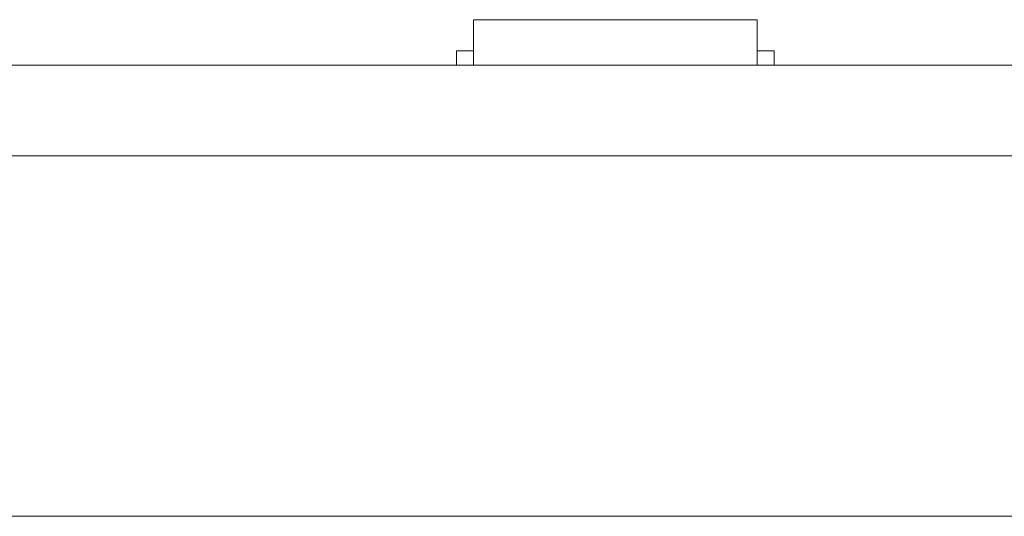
# Model space of a CAD drawing. Header units: inches. Extents: x -35 to 647, y 178 to 608.
# Tile 113 of 234: x 302 to 319, y 441 to 450. Entities that reach past the tile are written whole.
import ezdxf

# ---------------------------------------------------------------- set-up
doc = ezdxf.new("R2010")
doc.units = ezdxf.units.IN
doc.header["$MEASUREMENT"] = 0
doc.layers.add('1', color=7, linetype='Continuous')

# ---------------------------------------------------------------- blocks, each defined once
blk = doc.blocks.new('block 9')
at = {"layer": '1', "color": 8, "lineweight": 18, "true_color": 0x808080}
blk.add_lwpolyline([(-17.905, 441.332), (554.794, 441.332)], dxfattribs=at)
blk = doc.blocks.new('block 1827')
at = {"layer": '1', "color": 155, "lineweight": 18, "true_color": 0x4c7299}
blk.add_lwpolyline([(314.976, 449.532), (314.676, 449.532)], dxfattribs=at)
blk = doc.blocks.new('block 1833')
at = {"layer": '1', "color": 155, "lineweight": 18, "true_color": 0x4c7299}
blk.add_lwpolyline([(309.676, 450.082), (314.676, 450.082)], dxfattribs=at)
blk = doc.blocks.new('block 1834')
at = {"layer": '1', "color": 155, "lineweight": 18, "true_color": 0x4c7299}
blk.add_lwpolyline([(309.376, 449.532), (309.676, 449.532)], dxfattribs=at)
blk = doc.blocks.new('block 2164')
at = {"layer": '1', "color": 155, "lineweight": 18, "true_color": 0x4c7299}
blk.add_lwpolyline([(309.676, 450.082), (309.676, 449.282)], dxfattribs=at)
blk = doc.blocks.new('block 2165')
at = {"layer": '1', "color": 155, "lineweight": 18, "true_color": 0x4c7299}
blk.add_lwpolyline([(314.676, 450.082), (314.676, 449.282)], dxfattribs=at)
blk = doc.blocks.new('block 2166')
at = {"layer": '1', "color": 155, "lineweight": 18, "true_color": 0x4c7299}
blk.add_lwpolyline([(309.376, 449.532), (309.376, 449.282)], dxfattribs=at)
blk = doc.blocks.new('block 2167')
at = {"layer": '1', "color": 155, "lineweight": 18, "true_color": 0x4c7299}
blk.add_lwpolyline([(314.976, 449.532), (314.976, 449.282)], dxfattribs=at)
blk = doc.blocks.new('block 2268')
at = {"layer": '1', "color": 18, "lineweight": 13, "true_color": 0x4c0000}
blk.add_lwpolyline([(405.177, 449.282), (284.952, 449.282)], dxfattribs=at)
blk = doc.blocks.new('block 2283')
at = {"layer": '1', "color": 18, "lineweight": 13, "true_color": 0x4c0000}
blk.add_lwpolyline([(314.795, 449.282), (311.735, 449.282)], dxfattribs=at)
blk = doc.blocks.new('block 2298')
at = {"layer": '1', "color": 18, "lineweight": 13, "true_color": 0x4c0000}
blk.add_lwpolyline([(405.177, 449.282), (284.952, 449.282)], dxfattribs=at)
blk = doc.blocks.new('block 2303')
at = {"layer": '1', "color": 18, "lineweight": 13, "true_color": 0x4c0000}
blk.add_lwpolyline([(314.795, 449.282), (311.735, 449.282)], dxfattribs=at)
blk = doc.blocks.new('block 2357')
at = {"layer": '1', "color": 18, "lineweight": 13, "true_color": 0x4c0000}
blk.add_lwpolyline([(284.952, 449.282), (393.839, 449.282)], dxfattribs=at)
blk = doc.blocks.new('block 2388')
at = {"layer": '1', "color": 18, "lineweight": 13, "true_color": 0x4c0000}
blk.add_lwpolyline([(314.795, 449.282), (311.735, 449.282)], dxfattribs=at)
blk = doc.blocks.new('block 2389')
at = {"layer": '1', "color": 18, "lineweight": 13, "true_color": 0x4c0000}
blk.add_lwpolyline([(308.735, 449.282), (309.135, 449.282)], dxfattribs=at)
blk = doc.blocks.new('block 2408')
at = {"layer": '1', "color": 18, "lineweight": 13, "true_color": 0x4c0000}
blk.add_lwpolyline([(284.952, 449.282), (393.839, 449.282)], dxfattribs=at)
blk = doc.blocks.new('block 2413')
at = {"layer": '1', "color": 18, "lineweight": 13, "true_color": 0x4c0000}
blk.add_lwpolyline([(314.795, 449.282), (311.735, 449.282)], dxfattribs=at)
blk = doc.blocks.new('block 2416')
at = {"layer": '1', "color": 18, "lineweight": 13, "true_color": 0x4c0000}
blk.add_lwpolyline([(308.735, 449.282), (309.135, 449.282)], dxfattribs=at)
blk = doc.blocks.new('block 6336')
at = {"layer": '1', "color": 155, "lineweight": 18, "true_color": 0x4c7299}
blk.add_lwpolyline([(405.177, 449.282), (284.952, 449.282)], dxfattribs=at)
blk = doc.blocks.new('block 6367')
at = {"layer": '1', "color": 155, "lineweight": 18, "true_color": 0x4c7299}
blk.add_lwpolyline([(405.177, 447.682), (284.952, 447.682)], dxfattribs=at)
blk = doc.blocks.new('block 6374')
at = {"layer": '1', "color": 18, "lineweight": 13, "true_color": 0x4c0000}
for points in [[(293.308, 449.282), (312.01, 449.282), (386.82, 449.282), (391.495, 449.282), (393.833, 449.282), (394.655, 449.282), (402.369, 449.282), (421.071, 449.282), (458.476, 449.282)], [(441.432, 449.282), (422.73, 449.282), (413.379, 449.282), (405.744, 449.282), (404.839, 449.282), (402.501, 449.282), (397.825, 449.282), (388.474, 449.282), (369.772, 449.282), (294.963, 449.282)]]:
    blk.add_lwpolyline(points, dxfattribs=at)
blk = doc.blocks.new('block 6377')
at = {"layer": '1', "color": 18, "lineweight": 13, "true_color": 0x4c0000}
for points in [[(293.308, 449.282), (312.01, 449.282), (386.82, 449.282), (391.495, 449.282), (393.833, 449.282), (394.655, 449.282), (402.369, 449.282), (421.071, 449.282), (458.476, 449.282)], [(441.432, 449.282), (422.73, 449.282), (413.379, 449.282), (405.744, 449.282), (404.839, 449.282), (402.501, 449.282), (397.825, 449.282), (388.474, 449.282), (369.772, 449.282), (294.963, 449.282)]]:
    blk.add_lwpolyline(points, dxfattribs=at)
blk = doc.blocks.new('block 6466')
at = {"layer": '1', "color": 18, "lineweight": 13, "true_color": 0x4c0000}
blk.add_open_spline([(315.095, 449.282), (314.919, 449.282), (314.742, 449.282), (314.565, 449.282), (314.529, 449.282), (314.494, 449.282), (314.458, 449.282), (313.55, 449.282), (312.643, 449.282), (311.735, 449.282), (311.638, 449.282), (311.542, 449.282), (311.445, 449.282), (311.542, 449.282), (311.638, 449.282), (311.735, 449.282), (312.643, 449.282), (313.55, 449.282), (314.458, 449.282), (314.494, 449.282), (314.529, 449.282), (314.565, 449.282), (314.742, 449.282), (314.919, 449.282), (315.095, 449.282), (314.895, 449.282), (314.695, 449.282), (314.495, 449.282), (314.695, 449.282), (314.895, 449.282), (315.095, 449.282)], degree=3, knots=[0, 0, 0, 0, 1, 1, 1, 2, 2, 2, 3, 3, 3, 4, 4, 4, 5, 5, 5, 6, 6, 6, 7, 7, 7, 8, 8, 8, 9, 9, 9, 10, 10, 10, 10], dxfattribs=at)
blk = doc.blocks.new('block 6467')
at = {"layer": '1', "color": 18, "lineweight": 13, "true_color": 0x4c0000}
blk.add_open_spline([(315.095, 449.282), (314.919, 449.282), (314.742, 449.282), (314.565, 449.282), (314.529, 449.282), (314.494, 449.282), (314.458, 449.282), (313.55, 449.282), (312.643, 449.282), (311.735, 449.282), (311.638, 449.282), (311.542, 449.282), (311.445, 449.282), (311.542, 449.282), (311.638, 449.282), (311.735, 449.282), (312.643, 449.282), (313.55, 449.282), (314.458, 449.282), (314.494, 449.282), (314.529, 449.282), (314.565, 449.282), (314.742, 449.282), (314.919, 449.282), (315.095, 449.282), (314.895, 449.282), (314.695, 449.282), (314.495, 449.282), (314.695, 449.282), (314.895, 449.282), (315.095, 449.282)], degree=3, knots=[0, 0, 0, 0, 1, 1, 1, 2, 2, 2, 3, 3, 3, 4, 4, 4, 5, 5, 5, 6, 6, 6, 7, 7, 7, 8, 8, 8, 9, 9, 9, 10, 10, 10, 10], dxfattribs=at)
blk = doc.blocks.new('block 6468')
at = {"layer": '1', "color": 18, "lineweight": 13, "true_color": 0x4c0000}
blk.add_open_spline([(310.656, 449.282), (310.752, 449.282), (310.849, 449.282), (310.945, 449.282), (310.849, 449.282), (310.752, 449.282), (310.656, 449.282), (310.415, 449.282), (310.174, 449.282), (309.933, 449.282), (309.897, 449.282), (309.861, 449.282), (309.826, 449.282), (309.649, 449.282), (309.472, 449.282), (309.295, 449.282), (309.495, 449.282), (309.695, 449.282), (309.895, 449.282), (309.695, 449.282), (309.495, 449.282), (309.295, 449.282), (309.472, 449.282), (309.649, 449.282), (309.826, 449.282), (309.861, 449.282), (309.897, 449.282), (309.933, 449.282), (310.174, 449.282), (310.415, 449.282), (310.656, 449.282)], degree=3, knots=[0, 0, 0, 0, 1, 1, 1, 2, 2, 2, 3, 3, 3, 4, 4, 4, 5, 5, 5, 6, 6, 6, 7, 7, 7, 8, 8, 8, 9, 9, 9, 10, 10, 10, 10], dxfattribs=at)
blk = doc.blocks.new('block 6469')
at = {"layer": '1', "color": 18, "lineweight": 13, "true_color": 0x4c0000}
blk.add_open_spline([(310.656, 449.282), (310.752, 449.282), (310.849, 449.282), (310.945, 449.282), (310.849, 449.282), (310.752, 449.282), (310.656, 449.282), (310.415, 449.282), (310.174, 449.282), (309.933, 449.282), (309.897, 449.282), (309.861, 449.282), (309.826, 449.282), (309.649, 449.282), (309.472, 449.282), (309.295, 449.282), (309.495, 449.282), (309.695, 449.282), (309.895, 449.282), (309.695, 449.282), (309.495, 449.282), (309.295, 449.282), (309.472, 449.282), (309.649, 449.282), (309.826, 449.282), (309.861, 449.282), (309.897, 449.282), (309.933, 449.282), (310.174, 449.282), (310.415, 449.282), (310.656, 449.282)], degree=3, knots=[0, 0, 0, 0, 1, 1, 1, 2, 2, 2, 3, 3, 3, 4, 4, 4, 5, 5, 5, 6, 6, 6, 7, 7, 7, 8, 8, 8, 9, 9, 9, 10, 10, 10, 10], dxfattribs=at)
blk = doc.blocks.new('block 6560')
at = {"layer": '1', "color": 18, "lineweight": 13, "true_color": 0x4c0000}
blk.add_open_spline([(310.656, 449.282), (310.752, 449.282), (310.849, 449.282), (310.945, 449.282), (310.849, 449.282), (310.752, 449.282), (310.656, 449.282), (310.415, 449.282), (310.174, 449.282), (309.933, 449.282), (309.897, 449.282), (309.861, 449.282), (309.826, 449.282), (309.649, 449.282), (309.472, 449.282), (309.295, 449.282), (309.495, 449.282), (309.695, 449.282), (309.895, 449.282), (309.695, 449.282), (309.495, 449.282), (309.295, 449.282), (309.472, 449.282), (309.649, 449.282), (309.826, 449.282), (309.861, 449.282), (309.897, 449.282), (309.933, 449.282), (310.174, 449.282), (310.415, 449.282), (310.656, 449.282)], degree=3, knots=[0, 0, 0, 0, 1, 1, 1, 2, 2, 2, 3, 3, 3, 4, 4, 4, 5, 5, 5, 6, 6, 6, 7, 7, 7, 8, 8, 8, 9, 9, 9, 10, 10, 10, 10], dxfattribs=at)
blk = doc.blocks.new('block 6576')
at = {"layer": '1', "color": 18, "lineweight": 13, "true_color": 0x4c0000}
blk.add_open_spline([(315.095, 449.282), (314.919, 449.282), (314.742, 449.282), (314.565, 449.282), (314.529, 449.282), (314.494, 449.282), (314.458, 449.282), (313.55, 449.282), (312.643, 449.282), (311.735, 449.282), (311.638, 449.282), (311.542, 449.282), (311.445, 449.282), (311.542, 449.282), (311.638, 449.282), (311.735, 449.282), (312.643, 449.282), (313.55, 449.282), (314.458, 449.282), (314.494, 449.282), (314.529, 449.282), (314.565, 449.282), (314.742, 449.282), (314.919, 449.282), (315.095, 449.282), (314.895, 449.282), (314.695, 449.282), (314.495, 449.282), (314.695, 449.282), (314.895, 449.282), (315.095, 449.282)], degree=3, knots=[0, 0, 0, 0, 1, 1, 1, 2, 2, 2, 3, 3, 3, 4, 4, 4, 5, 5, 5, 6, 6, 6, 7, 7, 7, 8, 8, 8, 9, 9, 9, 10, 10, 10, 10], dxfattribs=at)
blk = doc.blocks.new('block 6582')
at = {"layer": '1', "color": 18, "lineweight": 13, "true_color": 0x4c0000}
blk.add_open_spline([(315.095, 449.282), (314.919, 449.282), (314.742, 449.282), (314.565, 449.282), (314.529, 449.282), (314.494, 449.282), (314.458, 449.282), (313.55, 449.282), (312.643, 449.282), (311.735, 449.282), (311.638, 449.282), (311.542, 449.282), (311.445, 449.282), (311.542, 449.282), (311.638, 449.282), (311.735, 449.282), (312.643, 449.282), (313.55, 449.282), (314.458, 449.282), (314.494, 449.282), (314.529, 449.282), (314.565, 449.282), (314.742, 449.282), (314.919, 449.282), (315.095, 449.282), (314.895, 449.282), (314.695, 449.282), (314.495, 449.282), (314.695, 449.282), (314.895, 449.282), (315.095, 449.282)], degree=3, knots=[0, 0, 0, 0, 1, 1, 1, 2, 2, 2, 3, 3, 3, 4, 4, 4, 5, 5, 5, 6, 6, 6, 7, 7, 7, 8, 8, 8, 9, 9, 9, 10, 10, 10, 10], dxfattribs=at)
blk = doc.blocks.new('block 6619')
at = {"layer": '1', "color": 18, "lineweight": 13, "true_color": 0x4c0000}
blk.add_open_spline([(310.656, 449.282), (310.752, 449.282), (310.849, 449.282), (310.945, 449.282), (310.849, 449.282), (310.752, 449.282), (310.656, 449.282), (310.415, 449.282), (310.174, 449.282), (309.933, 449.282), (309.897, 449.282), (309.861, 449.282), (309.826, 449.282), (309.649, 449.282), (309.472, 449.282), (309.295, 449.282), (309.495, 449.282), (309.695, 449.282), (309.895, 449.282), (309.695, 449.282), (309.495, 449.282), (309.295, 449.282), (309.472, 449.282), (309.649, 449.282), (309.826, 449.282), (309.861, 449.282), (309.897, 449.282), (309.933, 449.282), (310.174, 449.282), (310.415, 449.282), (310.656, 449.282)], degree=3, knots=[0, 0, 0, 0, 1, 1, 1, 2, 2, 2, 3, 3, 3, 4, 4, 4, 5, 5, 5, 6, 6, 6, 7, 7, 7, 8, 8, 8, 9, 9, 9, 10, 10, 10, 10], dxfattribs=at)
blk = doc.blocks.new('block 6678')
at = {"layer": '1', "color": 18, "lineweight": 13, "true_color": 0x4c0000}
blk.add_open_spline([(311.945, 449.282), (311.95, 449.282), (311.956, 449.282), (311.956, 449.282), (311.956, 449.282), (311.964, 449.282), (311.964, 449.282), (311.964, 449.282), (311.975, 449.282), (311.975, 449.282), (311.975, 449.282), (311.988, 449.282), (311.988, 449.282), (311.988, 449.282), (312.003, 449.282), (312.003, 449.282), (312.003, 449.282), (312.019, 449.282), (312.019, 449.282), (312.019, 449.282), (312.038, 449.282), (312.038, 449.282), (312.038, 449.282), (312.057, 449.282), (312.057, 449.282), (312.057, 449.282), (312.077, 449.282), (312.077, 449.282), (312.077, 449.282), (312.099, 449.282), (312.099, 449.282), (312.099, 449.282), (312.122, 449.282), (312.122, 449.282), (312.122, 449.282), (312.146, 449.282), (312.146, 449.282), (312.146, 449.282), (312.195, 449.282), (312.195, 449.282), (312.195, 449.282), (312.245, 449.282), (312.245, 449.282), (312.245, 449.282), (312.269, 449.282), (312.269, 449.282), (312.269, 449.282), (312.292, 449.282), (312.292, 449.282), (312.292, 449.282), (312.314, 449.282), (312.314, 449.282), (312.314, 449.282), (312.334, 449.282), (312.334, 449.282), (312.334, 449.282), (312.353, 449.282), (312.353, 449.282), (312.353, 449.282), (312.371, 449.282), (312.371, 449.282), (312.371, 449.282), (312.388, 449.282), (312.388, 449.282), (312.388, 449.282), (312.403, 449.282), (312.403, 449.282), (312.403, 449.282), (312.416, 449.282), (312.416, 449.282), (312.416, 449.282), (312.427, 449.282), (312.427, 449.282), (312.427, 449.282), (312.435, 449.282), (312.435, 449.282), (312.435, 449.282), (312.441, 449.282), (312.441, 449.282), (312.441, 449.282), (312.435, 449.282), (312.435, 449.282), (312.435, 449.282), (312.427, 449.282), (312.427, 449.282), (312.427, 449.282), (312.416, 449.282), (312.416, 449.282), (312.416, 449.282), (312.403, 449.282), (312.403, 449.282), (312.403, 449.282), (312.388, 449.282), (312.388, 449.282), (312.388, 449.282), (312.371, 449.282), (312.371, 449.282), (312.371, 449.282), (312.353, 449.282), (312.353, 449.282), (312.353, 449.282), (312.334, 449.282), (312.334, 449.282), (312.334, 449.282), (312.314, 449.282), (312.314, 449.282), (312.314, 449.282), (312.292, 449.282), (312.292, 449.282), (312.292, 449.282), (312.269, 449.282), (312.269, 449.282), (312.269, 449.282), (312.245, 449.282), (312.245, 449.282), (312.245, 449.282), (312.195, 449.282), (312.195, 449.282), (312.195, 449.282), (312.146, 449.282), (312.146, 449.282), (312.146, 449.282), (312.122, 449.282), (312.122, 449.282), (312.122, 449.282), (312.099, 449.282), (312.099, 449.282), (312.099, 449.282), (312.077, 449.282), (312.077, 449.282), (312.077, 449.282), (312.057, 449.282), (312.057, 449.282), (312.057, 449.282), (312.038, 449.282), (312.038, 449.282), (312.038, 449.282), (312.019, 449.282), (312.019, 449.282), (312.019, 449.282), (312.003, 449.282), (312.003, 449.282), (312.003, 449.282), (311.988, 449.282), (311.988, 449.282), (311.988, 449.282), (311.975, 449.282), (311.975, 449.282), (311.975, 449.282), (311.964, 449.282), (311.964, 449.282), (311.964, 449.282), (311.956, 449.282), (311.956, 449.282), (311.956, 449.282), (311.95, 449.282), (311.95, 449.282)], degree=3, knots=[0, 0, 0, 0, 1, 1, 1, 2, 2, 2, 3, 3, 3, 4, 4, 4, 5, 5, 5, 6, 6, 6, 7, 7, 7, 8, 8, 8, 9, 9, 9, 10, 10, 10, 11, 11, 11, 12, 12, 12, 13, 13, 13, 14, 14, 14, 15, 15, 15, 16, 16, 16, 17, 17, 17, 18, 18, 18, 19, 19, 19, 20, 20, 20, 21, 21, 21, 22, 22, 22, 23, 23, 23, 24, 24, 24, 25, 25, 25, 26, 26, 26, 27, 27, 27, 28, 28, 28, 29, 29, 29, 30, 30, 30, 31, 31, 31, 32, 32, 32, 33, 33, 33, 34, 34, 34, 35, 35, 35, 36, 36, 36, 37, 37, 37, 38, 38, 38, 39, 39, 39, 40, 40, 40, 41, 41, 41, 42, 42, 42, 43, 43, 43, 44, 44, 44, 45, 45, 45, 46, 46, 46, 47, 47, 47, 48, 48, 48, 49, 49, 49, 50, 50, 50, 51, 51, 51, 52, 52, 52, 52], dxfattribs=at)
blk = doc.blocks.new('block 6727')
at = {"layer": '1', "color": 18, "lineweight": 13, "true_color": 0x4c0000}
blk.add_open_spline([(311.945, 449.282), (311.95, 449.282), (311.956, 449.282), (311.956, 449.282), (311.956, 449.282), (311.964, 449.282), (311.964, 449.282), (311.964, 449.282), (311.975, 449.282), (311.975, 449.282), (311.975, 449.282), (311.988, 449.282), (311.988, 449.282), (311.988, 449.282), (312.003, 449.282), (312.003, 449.282), (312.003, 449.282), (312.019, 449.282), (312.019, 449.282), (312.019, 449.282), (312.038, 449.282), (312.038, 449.282), (312.038, 449.282), (312.057, 449.282), (312.057, 449.282), (312.057, 449.282), (312.077, 449.282), (312.077, 449.282), (312.077, 449.282), (312.099, 449.282), (312.099, 449.282), (312.099, 449.282), (312.122, 449.282), (312.122, 449.282), (312.122, 449.282), (312.146, 449.282), (312.146, 449.282), (312.146, 449.282), (312.195, 449.282), (312.195, 449.282), (312.195, 449.282), (312.245, 449.282), (312.245, 449.282), (312.245, 449.282), (312.269, 449.282), (312.269, 449.282), (312.269, 449.282), (312.292, 449.282), (312.292, 449.282), (312.292, 449.282), (312.314, 449.282), (312.314, 449.282), (312.314, 449.282), (312.334, 449.282), (312.334, 449.282), (312.334, 449.282), (312.353, 449.282), (312.353, 449.282), (312.353, 449.282), (312.371, 449.282), (312.371, 449.282), (312.371, 449.282), (312.388, 449.282), (312.388, 449.282), (312.388, 449.282), (312.403, 449.282), (312.403, 449.282), (312.403, 449.282), (312.416, 449.282), (312.416, 449.282), (312.416, 449.282), (312.427, 449.282), (312.427, 449.282), (312.427, 449.282), (312.435, 449.282), (312.435, 449.282), (312.435, 449.282), (312.441, 449.282), (312.441, 449.282), (312.441, 449.282), (312.435, 449.282), (312.435, 449.282), (312.435, 449.282), (312.427, 449.282), (312.427, 449.282), (312.427, 449.282), (312.416, 449.282), (312.416, 449.282), (312.416, 449.282), (312.403, 449.282), (312.403, 449.282), (312.403, 449.282), (312.388, 449.282), (312.388, 449.282), (312.388, 449.282), (312.371, 449.282), (312.371, 449.282), (312.371, 449.282), (312.353, 449.282), (312.353, 449.282), (312.353, 449.282), (312.334, 449.282), (312.334, 449.282), (312.334, 449.282), (312.314, 449.282), (312.314, 449.282), (312.314, 449.282), (312.292, 449.282), (312.292, 449.282), (312.292, 449.282), (312.269, 449.282), (312.269, 449.282), (312.269, 449.282), (312.245, 449.282), (312.245, 449.282), (312.245, 449.282), (312.195, 449.282), (312.195, 449.282), (312.195, 449.282), (312.146, 449.282), (312.146, 449.282), (312.146, 449.282), (312.122, 449.282), (312.122, 449.282), (312.122, 449.282), (312.099, 449.282), (312.099, 449.282), (312.099, 449.282), (312.077, 449.282), (312.077, 449.282), (312.077, 449.282), (312.057, 449.282), (312.057, 449.282), (312.057, 449.282), (312.038, 449.282), (312.038, 449.282), (312.038, 449.282), (312.019, 449.282), (312.019, 449.282), (312.019, 449.282), (312.003, 449.282), (312.003, 449.282), (312.003, 449.282), (311.988, 449.282), (311.988, 449.282), (311.988, 449.282), (311.975, 449.282), (311.975, 449.282), (311.975, 449.282), (311.964, 449.282), (311.964, 449.282), (311.964, 449.282), (311.956, 449.282), (311.956, 449.282), (311.956, 449.282), (311.95, 449.282), (311.95, 449.282)], degree=3, knots=[0, 0, 0, 0, 1, 1, 1, 2, 2, 2, 3, 3, 3, 4, 4, 4, 5, 5, 5, 6, 6, 6, 7, 7, 7, 8, 8, 8, 9, 9, 9, 10, 10, 10, 11, 11, 11, 12, 12, 12, 13, 13, 13, 14, 14, 14, 15, 15, 15, 16, 16, 16, 17, 17, 17, 18, 18, 18, 19, 19, 19, 20, 20, 20, 21, 21, 21, 22, 22, 22, 23, 23, 23, 24, 24, 24, 25, 25, 25, 26, 26, 26, 27, 27, 27, 28, 28, 28, 29, 29, 29, 30, 30, 30, 31, 31, 31, 32, 32, 32, 33, 33, 33, 34, 34, 34, 35, 35, 35, 36, 36, 36, 37, 37, 37, 38, 38, 38, 39, 39, 39, 40, 40, 40, 41, 41, 41, 42, 42, 42, 43, 43, 43, 44, 44, 44, 45, 45, 45, 46, 46, 46, 47, 47, 47, 48, 48, 48, 49, 49, 49, 50, 50, 50, 51, 51, 51, 52, 52, 52, 52], dxfattribs=at)
blk = doc.blocks.new('block 6863')
at = {"layer": '1', "color": 18, "lineweight": 13, "true_color": 0x4c0000}
blk.add_open_spline([(311.945, 449.282), (311.95, 449.282), (311.956, 449.282), (311.956, 449.282), (311.956, 449.282), (311.964, 449.282), (311.964, 449.282), (311.964, 449.282), (311.975, 449.282), (311.975, 449.282), (311.975, 449.282), (311.988, 449.282), (311.988, 449.282), (311.988, 449.282), (312.003, 449.282), (312.003, 449.282), (312.003, 449.282), (312.019, 449.282), (312.019, 449.282), (312.019, 449.282), (312.038, 449.282), (312.038, 449.282), (312.038, 449.282), (312.057, 449.282), (312.057, 449.282), (312.057, 449.282), (312.077, 449.282), (312.077, 449.282), (312.077, 449.282), (312.099, 449.282), (312.099, 449.282), (312.099, 449.282), (312.122, 449.282), (312.122, 449.282), (312.122, 449.282), (312.146, 449.282), (312.146, 449.282), (312.146, 449.282), (312.195, 449.282), (312.195, 449.282), (312.195, 449.282), (312.245, 449.282), (312.245, 449.282), (312.245, 449.282), (312.269, 449.282), (312.269, 449.282), (312.269, 449.282), (312.292, 449.282), (312.292, 449.282), (312.292, 449.282), (312.314, 449.282), (312.314, 449.282), (312.314, 449.282), (312.334, 449.282), (312.334, 449.282), (312.334, 449.282), (312.353, 449.282), (312.353, 449.282), (312.353, 449.282), (312.371, 449.282), (312.371, 449.282), (312.371, 449.282), (312.388, 449.282), (312.388, 449.282), (312.388, 449.282), (312.403, 449.282), (312.403, 449.282), (312.403, 449.282), (312.416, 449.282), (312.416, 449.282), (312.416, 449.282), (312.427, 449.282), (312.427, 449.282), (312.427, 449.282), (312.435, 449.282), (312.435, 449.282), (312.435, 449.282), (312.441, 449.282), (312.441, 449.282), (312.441, 449.282), (312.435, 449.282), (312.435, 449.282), (312.435, 449.282), (312.427, 449.282), (312.427, 449.282), (312.427, 449.282), (312.416, 449.282), (312.416, 449.282), (312.416, 449.282), (312.403, 449.282), (312.403, 449.282), (312.403, 449.282), (312.388, 449.282), (312.388, 449.282), (312.388, 449.282), (312.371, 449.282), (312.371, 449.282), (312.371, 449.282), (312.353, 449.282), (312.353, 449.282), (312.353, 449.282), (312.334, 449.282), (312.334, 449.282), (312.334, 449.282), (312.314, 449.282), (312.314, 449.282), (312.314, 449.282), (312.292, 449.282), (312.292, 449.282), (312.292, 449.282), (312.269, 449.282), (312.269, 449.282), (312.269, 449.282), (312.245, 449.282), (312.245, 449.282), (312.245, 449.282), (312.195, 449.282), (312.195, 449.282), (312.195, 449.282), (312.146, 449.282), (312.146, 449.282), (312.146, 449.282), (312.122, 449.282), (312.122, 449.282), (312.122, 449.282), (312.099, 449.282), (312.099, 449.282), (312.099, 449.282), (312.077, 449.282), (312.077, 449.282), (312.077, 449.282), (312.057, 449.282), (312.057, 449.282), (312.057, 449.282), (312.038, 449.282), (312.038, 449.282), (312.038, 449.282), (312.019, 449.282), (312.019, 449.282), (312.019, 449.282), (312.003, 449.282), (312.003, 449.282), (312.003, 449.282), (311.988, 449.282), (311.988, 449.282), (311.988, 449.282), (311.975, 449.282), (311.975, 449.282), (311.975, 449.282), (311.964, 449.282), (311.964, 449.282), (311.964, 449.282), (311.956, 449.282), (311.956, 449.282), (311.956, 449.282), (311.95, 449.282), (311.95, 449.282)], degree=3, knots=[0, 0, 0, 0, 1, 1, 1, 2, 2, 2, 3, 3, 3, 4, 4, 4, 5, 5, 5, 6, 6, 6, 7, 7, 7, 8, 8, 8, 9, 9, 9, 10, 10, 10, 11, 11, 11, 12, 12, 12, 13, 13, 13, 14, 14, 14, 15, 15, 15, 16, 16, 16, 17, 17, 17, 18, 18, 18, 19, 19, 19, 20, 20, 20, 21, 21, 21, 22, 22, 22, 23, 23, 23, 24, 24, 24, 25, 25, 25, 26, 26, 26, 27, 27, 27, 28, 28, 28, 29, 29, 29, 30, 30, 30, 31, 31, 31, 32, 32, 32, 33, 33, 33, 34, 34, 34, 35, 35, 35, 36, 36, 36, 37, 37, 37, 38, 38, 38, 39, 39, 39, 40, 40, 40, 41, 41, 41, 42, 42, 42, 43, 43, 43, 44, 44, 44, 45, 45, 45, 46, 46, 46, 47, 47, 47, 48, 48, 48, 49, 49, 49, 50, 50, 50, 51, 51, 51, 52, 52, 52, 52], dxfattribs=at)
blk = doc.blocks.new('block 6888')
at = {"layer": '1', "color": 18, "lineweight": 13, "true_color": 0x4c0000}
blk.add_open_spline([(311.945, 449.282), (311.95, 449.282), (311.956, 449.282), (311.956, 449.282), (311.956, 449.282), (311.964, 449.282), (311.964, 449.282), (311.964, 449.282), (311.975, 449.282), (311.975, 449.282), (311.975, 449.282), (311.988, 449.282), (311.988, 449.282), (311.988, 449.282), (312.003, 449.282), (312.003, 449.282), (312.003, 449.282), (312.019, 449.282), (312.019, 449.282), (312.019, 449.282), (312.038, 449.282), (312.038, 449.282), (312.038, 449.282), (312.057, 449.282), (312.057, 449.282), (312.057, 449.282), (312.077, 449.282), (312.077, 449.282), (312.077, 449.282), (312.099, 449.282), (312.099, 449.282), (312.099, 449.282), (312.122, 449.282), (312.122, 449.282), (312.122, 449.282), (312.146, 449.282), (312.146, 449.282), (312.146, 449.282), (312.195, 449.282), (312.195, 449.282), (312.195, 449.282), (312.245, 449.282), (312.245, 449.282), (312.245, 449.282), (312.269, 449.282), (312.269, 449.282), (312.269, 449.282), (312.292, 449.282), (312.292, 449.282), (312.292, 449.282), (312.314, 449.282), (312.314, 449.282), (312.314, 449.282), (312.334, 449.282), (312.334, 449.282), (312.334, 449.282), (312.353, 449.282), (312.353, 449.282), (312.353, 449.282), (312.371, 449.282), (312.371, 449.282), (312.371, 449.282), (312.388, 449.282), (312.388, 449.282), (312.388, 449.282), (312.403, 449.282), (312.403, 449.282), (312.403, 449.282), (312.416, 449.282), (312.416, 449.282), (312.416, 449.282), (312.427, 449.282), (312.427, 449.282), (312.427, 449.282), (312.435, 449.282), (312.435, 449.282), (312.435, 449.282), (312.441, 449.282), (312.441, 449.282), (312.441, 449.282), (312.435, 449.282), (312.435, 449.282), (312.435, 449.282), (312.427, 449.282), (312.427, 449.282), (312.427, 449.282), (312.416, 449.282), (312.416, 449.282), (312.416, 449.282), (312.403, 449.282), (312.403, 449.282), (312.403, 449.282), (312.388, 449.282), (312.388, 449.282), (312.388, 449.282), (312.371, 449.282), (312.371, 449.282), (312.371, 449.282), (312.353, 449.282), (312.353, 449.282), (312.353, 449.282), (312.334, 449.282), (312.334, 449.282), (312.334, 449.282), (312.314, 449.282), (312.314, 449.282), (312.314, 449.282), (312.292, 449.282), (312.292, 449.282), (312.292, 449.282), (312.269, 449.282), (312.269, 449.282), (312.269, 449.282), (312.245, 449.282), (312.245, 449.282), (312.245, 449.282), (312.195, 449.282), (312.195, 449.282), (312.195, 449.282), (312.146, 449.282), (312.146, 449.282), (312.146, 449.282), (312.122, 449.282), (312.122, 449.282), (312.122, 449.282), (312.099, 449.282), (312.099, 449.282), (312.099, 449.282), (312.077, 449.282), (312.077, 449.282), (312.077, 449.282), (312.057, 449.282), (312.057, 449.282), (312.057, 449.282), (312.038, 449.282), (312.038, 449.282), (312.038, 449.282), (312.019, 449.282), (312.019, 449.282), (312.019, 449.282), (312.003, 449.282), (312.003, 449.282), (312.003, 449.282), (311.988, 449.282), (311.988, 449.282), (311.988, 449.282), (311.975, 449.282), (311.975, 449.282), (311.975, 449.282), (311.964, 449.282), (311.964, 449.282), (311.964, 449.282), (311.956, 449.282), (311.956, 449.282), (311.956, 449.282), (311.95, 449.282), (311.95, 449.282)], degree=3, knots=[0, 0, 0, 0, 1, 1, 1, 2, 2, 2, 3, 3, 3, 4, 4, 4, 5, 5, 5, 6, 6, 6, 7, 7, 7, 8, 8, 8, 9, 9, 9, 10, 10, 10, 11, 11, 11, 12, 12, 12, 13, 13, 13, 14, 14, 14, 15, 15, 15, 16, 16, 16, 17, 17, 17, 18, 18, 18, 19, 19, 19, 20, 20, 20, 21, 21, 21, 22, 22, 22, 23, 23, 23, 24, 24, 24, 25, 25, 25, 26, 26, 26, 27, 27, 27, 28, 28, 28, 29, 29, 29, 30, 30, 30, 31, 31, 31, 32, 32, 32, 33, 33, 33, 34, 34, 34, 35, 35, 35, 36, 36, 36, 37, 37, 37, 38, 38, 38, 39, 39, 39, 40, 40, 40, 41, 41, 41, 42, 42, 42, 43, 43, 43, 44, 44, 44, 45, 45, 45, 46, 46, 46, 47, 47, 47, 48, 48, 48, 49, 49, 49, 50, 50, 50, 51, 51, 51, 52, 52, 52, 52], dxfattribs=at)

msp = doc.modelspace()

# ---------------------------------------------------------------- block references
at = {"layer": '1'}
for name in ['block 1833', 'block 2164', 'block 2165', 'block 1834', 'block 2166', 'block 1827', 'block 2167', 'block 6374', 'block 6377', 'block 2268', 'block 2298', 'block 2357', 'block 2408', 'block 6336', 'block 2389', 'block 2416', 'block 6468', 'block 6469', 'block 6560', 'block 6619', 'block 6466', 'block 6467', 'block 6576', 'block 6582', 'block 2283', 'block 2303', 'block 2388', 'block 2413', 'block 6678', 'block 6727', 'block 6863', 'block 6888', 'block 6367', 'block 9']:
    msp.add_blockref(name, (0, 0), dxfattribs=at)

doc.saveas('drawing.dxf')
